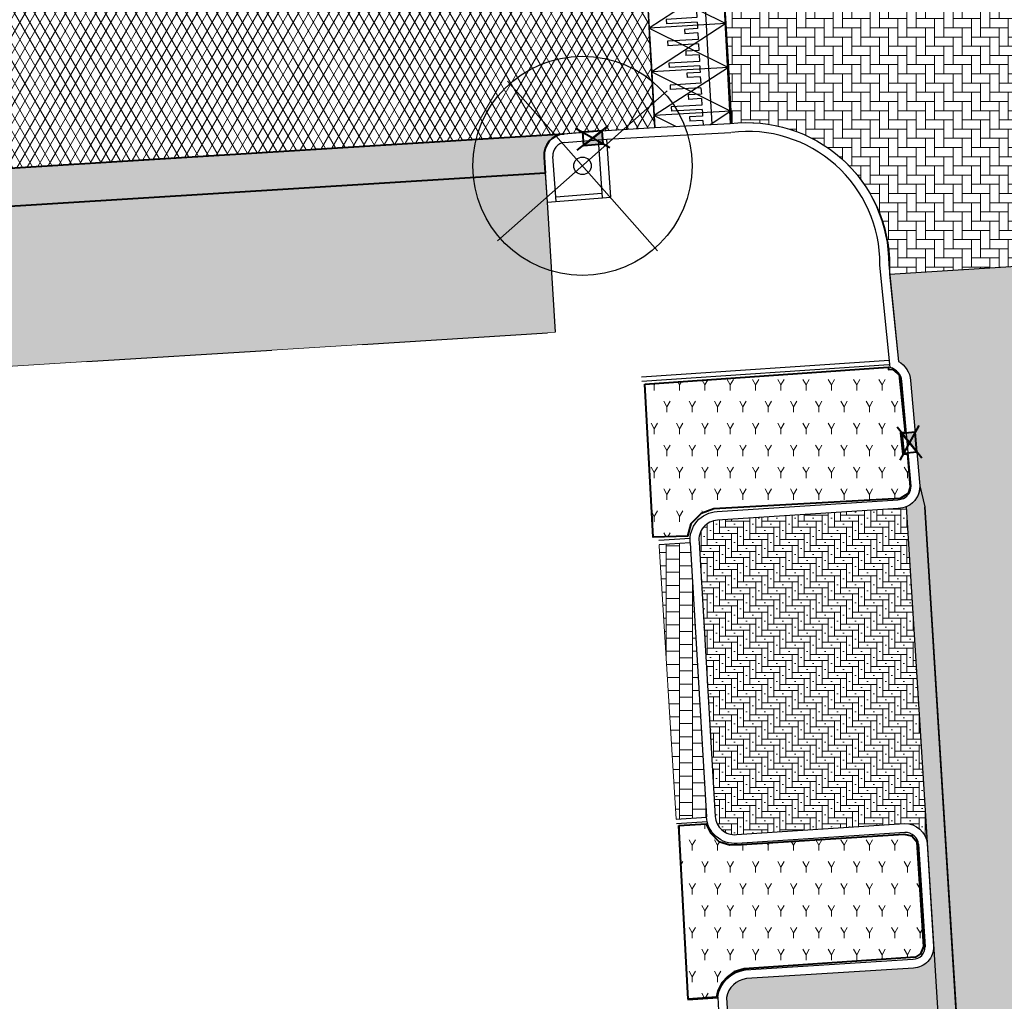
# Model space of a CAD drawing. Header units: metres. Extents: x -1 to 162893, y -2 to 502950.
# Tile 65 of 107: x 162524 to 162546, y 502723 to 502746. Entities that reach past the tile are written whole.
import ezdxf

# ---------------------------------------------------------------- set-up
doc = ezdxf.new("R2010")
doc.units = ezdxf.units.M
for name, color, linetype, lineweight, true_color in [('V-BH-GR-BEPLANTING_CULTUUR-A', 92, 'Continuous', 40, 0x00bd00), ('V-BH-VH-VERHARDING_BETONSTRAATSTEEN-A-Grijs-opritjes', 253, 'Continuous', 40, 0x828282), ('V-WE-VH-VERHARDING_ASFALT-A', 252, 'Continuous', 13, 0x696969), ('V-WE-VH-VERHARDING_BSS_KF_ROOD_ELLEBOOGVERBAND-A', 13, 'Continuous', 13, 0xbd7e7e), ('V-WE-VH-VERHARDING_SBAKSTEEN-A - ROODBRUIN_KEPER', 242, 'Continuous', 13, 0xbd002e), ('V-WE-VH-VERHARDING_TEGEL_300x300x45_GRIJS-A', 253, 'Continuous', 13, 0x828282), ('V-WE-VH-VERHARDING_TEGEL_300x300x60_GRIJS-A', 15, 'Continuous', 13, 0x815656)]:
    doc.layers.add(name, color=color, linetype=linetype, lineweight=lineweight, true_color=true_color)
for name, color, linetype, lineweight in [('V-BH-RI-GWA_KOLK-S', 30, 'Continuous', 40), ('V-BH-VH-GOOT_GEBAKKENKLINKERS_KEIFORMAAT_4STREK-G', 3, 'Continuous', 30), ('V-BH-VH-KANTOPSLUITING_OPSLUITBAND_100X200-G', 150, 'Continuous', 30), ('V-BH-VH-KANTOPSLUITING_TROTTOIRBAND_180 200-G', 6, 'Continuous', 30), ('V-BH-VH-KANTOPSLUITING_VOORKANTBAND-G', 2, 'Continuous', 30), ('V-BH-VH-MATERIAALGRENS-G', 7, 'Continuous', 30), ('V-WE-GR-BEPLANTING-A-250', 92, 'Continuous', 18), ('V-WE-GR-BOOM-S', 1, 'Continuous', 30), ('V-WE-VH-DREMPEL_PREFAB_ELEMENT-S', 30, 'Continuous', 30), ('V-WE-VH-GESLOTENVERHARDING_ASFALT-A-200', 12, 'Continuous', 18), ('V-WE-VH-OPENVERHARDING_BETONSTRAATSTEEN-A', 92, 'Continuous', 18), ('V-WE-VH-OPENVERHARDING_TEGEL-A', 92, 'Continuous', 18), ('V01-WE-VH-OPENVERHARDING_TEGEL-A', 92, 'Continuous', 18)]:
    doc.layers.add(name, color=color, linetype=linetype, lineweight=lineweight)
doc.layers.add('X01-XX-AL-HULPLIJN 01-G', color=1, linetype='Continuous', lineweight=18, true_color=0xff0000, plot=False)
pattern_1 = [(0, (0, 0), (0.3, 0.15), [0.3, -0.3]), (90, (0, 0), (-0.3, 1.83697019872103e-17), [])]
pattern_2 = [(0, (0, 0), (0.138, 0.138), [0.5519999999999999, -0.276]), (270, (0, 0.414), (0.138, 0.138), [0.5519999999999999, -0.276]), (0, (0.345, 0.06899999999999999), (0.138, 0.138), [0, -0.828]), (0, (0.06899999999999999, 0.207), (0.138, 0.138), [0, -0.828])]
pattern_3 = [(59.99999999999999, (162509.3585818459, 502748.5254328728), (-0.2886752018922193, 0.4999998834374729), [0.144338, -0.433013]), (120, (162509.3585818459, 502748.5254328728), (-0.5773502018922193, -1.165625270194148e-07), [0.144338, -0.433013]), (270, (162509.3585818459, 502748.5254328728), (0.2886749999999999, -0.5), [0.125, -0.875])]

# ---------------------------------------------------------------- blocks, each defined once
blk = doc.blocks.new('V-SRI-KOLK_TROTTOIR-SO29')
at = {"layer": 'V-BH-RI-GWA_KOLK-S', "linetype": 'Continuous'}
blk.add_hatch(color=256, dxfattribs=at).paths.add_polyline_path([(0.1692878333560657, -0.2108711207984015), (0.1295395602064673, 0.2373699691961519), (-0.1692878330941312, 0.2108711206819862)])
at = {"layer": 'V-BH-RI-GWA_KOLK-S', "ltscale": 0.01999999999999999}
for p, q in [((0.2821463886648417, -0.3514518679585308), (-0.2821463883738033, 0.3514518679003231)), ((0.2158992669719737, 0.3956166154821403), (-0.2158992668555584, -0.3956166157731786))]:
    blk.add_line(p, q, dxfattribs=at)
at = {"layer": 'V-BH-RI-GWA_KOLK-S', "ltscale": 0.2}
blk.add_line((-0.1692878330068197, 0.2108711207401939), (0.1692878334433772, -0.2108711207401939), dxfattribs=at)
at = {"layer": 'V-BH-RI-GWA_KOLK-S', "ltscale": 0.2, "flags": 128}
blk.add_lwpolyline([(-0.1692878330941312, 0.2108711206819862), (-0.129539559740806, -0.2373699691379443), (0.1692878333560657, -0.2108711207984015), (0.1295395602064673, 0.2373699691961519), (-0.1692878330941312, 0.2108711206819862)], dxfattribs=at)
blk = doc.blocks.new('V-SRI-KOLK_TROTTOIR-SO30')
at = {"layer": 'V-BH-RI-GWA_KOLK-S', "linetype": 'Continuous'}
blk.add_hatch(color=256, dxfattribs=at).paths.add_polyline_path([(-0.2132112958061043, -0.1663308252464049), (0.2355404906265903, -0.1328370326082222), (0.2132112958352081, 0.1663308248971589)])
at = {"layer": 'V-BH-RI-GWA_KOLK-S', "ltscale": 0.01999999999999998}
for p, q in [((-0.3553521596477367, -0.2772180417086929), (0.3553521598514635, 0.2772180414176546)), ((0.3925674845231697, -0.2213950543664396), (-0.3925674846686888, 0.2213950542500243))]:
    blk.add_line(p, q, dxfattribs=at)
at = {"layer": 'V-BH-RI-GWA_KOLK-S', "ltscale": 0.1999999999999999}
blk.add_line((0.2132112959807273, 0.1663308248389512), (-0.2132112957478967, -0.1663308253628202), dxfattribs=at)
at = {"layer": 'V-BH-RI-GWA_KOLK-S', "ltscale": 0.1999999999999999, "flags": 128}
blk.add_lwpolyline([(0.2132112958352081, 0.1663308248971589), (-0.235540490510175, 0.1328370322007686), (-0.2132112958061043, -0.1663308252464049), (0.2355404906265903, -0.1328370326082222), (0.2132112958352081, 0.1663308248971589)], dxfattribs=at)
blk = doc.blocks.new('V-SVH-DREMPEL_PREFAB_1750X100013')
at = {"layer": 'V-WE-VH-DREMPEL_PREFAB_ELEMENT-S'}
for p, q in [((1.747089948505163, 0.10087969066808), (0, 0)), ((0, 0), (0.0576455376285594, -0.9983371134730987)), ((1.09817082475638, 0.06341009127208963), (1.102494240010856, -0.01146519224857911)), ((1.297838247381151, 0.0749391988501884), (1.355483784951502, -0.923397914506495)), ((1.747089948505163, 0.10087969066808), (1.804735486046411, -0.8974574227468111)), ((1.102494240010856, -0.01146519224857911), (0.8029931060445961, -0.02875885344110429)), ((0.8029931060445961, -0.02875885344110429), (0.8087576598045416, -0.1285925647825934)), ((1.108258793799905, -0.1112989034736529), (0.8087576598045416, -0.1285925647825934)), ((1.108258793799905, -0.1112989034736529), (1.116905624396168, -0.2610494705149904)), ((1.116905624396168, -0.2610494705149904), (0.4180696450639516, -0.3014013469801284)), ((0.4180696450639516, -0.3014013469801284), (0.4238341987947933, -0.4012350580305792)), ((1.122670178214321, -0.3608831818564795), (0.4238341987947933, -0.4012350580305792)), ((1.122670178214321, -0.3608831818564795), (1.131317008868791, -0.510633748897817)), ((1.131317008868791, -0.510633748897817), (0.8318158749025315, -0.5279274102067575)), ((0.8318158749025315, -0.5279274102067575), (0.8375804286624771, -0.6277611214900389)), ((1.137081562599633, -0.6104674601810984), (0.8375804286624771, -0.6277611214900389)), ((1.137081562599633, -0.6104674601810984), (1.145728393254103, -0.7602180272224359)), ((1.804735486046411, -0.8974574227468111), (0.0576455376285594, -0.9983371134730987)), ((1.145728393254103, -0.7602180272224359), (0.4468924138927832, -0.800569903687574)), ((0.4468924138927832, -0.800569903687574), (0.4526569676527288, -0.9004036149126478)), ((1.151492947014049, -0.8600517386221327), (0.4526569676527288, -0.9004036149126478)), ((1.151492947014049, -0.8600517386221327), (1.155816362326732, -0.9349270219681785))]:
    blk.add_line(p, q, dxfattribs=at)
at = {"layer": 'V-WE-VH-DREMPEL_PREFAB_ELEMENT-S', "flags": 128}
for points in [[(0, 0), (1.804735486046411, -0.8974574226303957)], [(1.747089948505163, 0.1008796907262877), (0.0576455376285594, -0.9983371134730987)]]:
    blk.add_lwpolyline(points, dxfattribs=at)
blk = doc.blocks.new('V-SVH-DREMPEL_PREFAB_1750X100014')
at = {"layer": 'V-WE-VH-DREMPEL_PREFAB_ELEMENT-S'}
for p, q in [((1.747089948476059, 0.1008796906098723), (0, 0)), ((0, 0), (0.05764553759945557, -0.9983371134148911)), ((1.098170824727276, 0.06341009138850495), (1.102494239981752, -0.01146519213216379)), ((1.297838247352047, 0.0749391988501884), (1.355483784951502, -0.923397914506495)), ((1.747089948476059, 0.1008796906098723), (1.804735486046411, -0.8974574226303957)), ((1.102494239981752, -0.01146519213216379), (0.8029931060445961, -0.02875885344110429)), ((0.8029931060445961, -0.02875885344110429), (0.8087576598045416, -0.1285925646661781)), ((1.108258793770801, -0.1112989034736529), (0.8087576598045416, -0.1285925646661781)), ((1.108258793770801, -0.1112989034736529), (1.116905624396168, -0.2610494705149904)), ((1.116905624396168, -0.2610494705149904), (0.4180696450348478, -0.3014013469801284)), ((0.4180696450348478, -0.3014013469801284), (0.4238341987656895, -0.4012350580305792)), ((1.122670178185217, -0.3608831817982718), (0.4238341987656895, -0.4012350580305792)), ((1.122670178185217, -0.3608831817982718), (1.131317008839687, -0.5106337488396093)), ((1.131317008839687, -0.5106337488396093), (0.8318158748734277, -0.5279274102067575)), ((0.8318158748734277, -0.5279274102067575), (0.8375804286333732, -0.6277611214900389)), ((1.137081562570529, -0.6104674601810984), (0.8375804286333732, -0.6277611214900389)), ((1.137081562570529, -0.6104674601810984), (1.145728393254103, -0.7602180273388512)), ((1.804735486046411, -0.8974574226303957), (0.05764553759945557, -0.9983371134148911)), ((1.145728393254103, -0.7602180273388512), (0.4468924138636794, -0.800569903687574)), ((0.4468924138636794, -0.800569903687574), (0.4526569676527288, -0.9004036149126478)), ((1.151492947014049, -0.860051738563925), (0.4526569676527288, -0.9004036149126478)), ((1.151492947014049, -0.860051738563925), (1.155816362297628, -0.9349270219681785))]:
    blk.add_line(p, q, dxfattribs=at)
at = {"layer": 'V-WE-VH-DREMPEL_PREFAB_ELEMENT-S', "flags": 128}
for points in [[(0, 0), (1.804735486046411, -0.8974574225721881)], [(1.747089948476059, 0.1008796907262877), (0.05764553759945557, -0.9983371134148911)]]:
    blk.add_lwpolyline(points, dxfattribs=at)
blk = doc.blocks.new('V-SVH-DREMPEL_PREFAB_1750X100015')
at = {"layer": 'V-WE-VH-DREMPEL_PREFAB_ELEMENT-S'}
for p, q in [((1.747089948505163, 0.10087969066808), (0, 0)), ((0, 0), (0.0576455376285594, -0.9983371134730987)), ((1.09817082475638, 0.06341009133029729), (1.102494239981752, -0.01146519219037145)), ((1.297838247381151, 0.07493919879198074), (1.355483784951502, -0.923397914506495)), ((1.747089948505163, 0.10087969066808), (1.804735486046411, -0.8974574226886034)), ((1.102494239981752, -0.01146519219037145), (0.8029931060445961, -0.02875885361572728)), ((0.8029931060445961, -0.02875885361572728), (0.8087576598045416, -0.1285925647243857)), ((1.108258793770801, -0.1112989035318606), (0.8087576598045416, -0.1285925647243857)), ((1.108258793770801, -0.1112989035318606), (1.116905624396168, -0.2610494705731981)), ((1.116905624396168, -0.2610494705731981), (0.4180696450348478, -0.3014013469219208)), ((0.4180696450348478, -0.3014013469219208), (0.4238341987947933, -0.4012350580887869)), ((1.122670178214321, -0.3608831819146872), (0.4238341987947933, -0.4012350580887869)), ((1.122670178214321, -0.3608831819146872), (1.131317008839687, -0.510633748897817)), ((1.131317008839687, -0.510633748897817), (0.8318158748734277, -0.5279274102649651)), ((0.8318158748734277, -0.5279274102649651), (0.8375804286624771, -0.6277611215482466)), ((1.137081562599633, -0.6104674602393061), (0.8375804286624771, -0.6277611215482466)), ((1.137081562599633, -0.6104674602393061), (1.145728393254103, -0.7602180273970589)), ((1.804735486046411, -0.8974574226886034), (0.0576455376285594, -0.9983371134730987)), ((1.145728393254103, -0.7602180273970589), (0.4468924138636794, -0.8005699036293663)), ((0.4468924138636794, -0.8005699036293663), (0.4526569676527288, -0.9004036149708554)), ((1.151492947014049, -0.8600517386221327), (0.4526569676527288, -0.9004036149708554)), ((1.151492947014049, -0.8600517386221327), (1.155816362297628, -0.9349270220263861))]:
    blk.add_line(p, q, dxfattribs=at)
at = {"layer": 'V-WE-VH-DREMPEL_PREFAB_ELEMENT-S', "flags": 128}
for points in [[(0, 0), (1.804735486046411, -0.8974574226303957)], [(1.747089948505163, 0.1008796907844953), (0.0576455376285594, -0.9983371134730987)]]:
    blk.add_lwpolyline(points, dxfattribs=at)
blk = doc.blocks.new('V-SGR-BOOM_00142')
at = {"layer": 'V-WE-GR-BOOM-S', "ltscale": 0.0025}
for p, q in [((1.71157008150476, -1.935520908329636), (-1.711554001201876, 1.935516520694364)), ((1.935526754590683, 1.711559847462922), (-1.935510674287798, -1.711564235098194))]:
    blk.add_line(p, q, dxfattribs=at)
at = {"layer": 'V-WE-GR-BOOM-S', "ltscale": 2.5}
for radius in [2.5, 0.1999999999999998]:
    blk.add_circle((8.731149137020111e-11, 1.164153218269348e-10), radius, dxfattribs=at)

msp = doc.modelspace()

# ---------------------------------------------------------------- hatches: boundary and pattern name
at = {"layer": 'V-BH-VH-GOOT_GEBAKKENKLINKERS_KEIFORMAAT_4STREK-G'}
h = msp.add_hatch(dxfattribs=at)
h.set_pattern_fill('AVH-SBS_DIKFORMAAT_HALFST', color=256, scale=2, pattern_type=2)
h.set_pattern_definition([(0, (0, 0), (0, 0.1), []), (90, (0.4, 0), (-0.4, 2.449293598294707e-17), [0.1, -0.1]), (90, (0.2, 0.1), (-0.4, 2.449293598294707e-17), [0.1, -0.1]), (0, (0.2, 0.05), (0, 0.2), [0, -0.2, 0, 0, 0]), (0, (0.2, 0.15), (0, 0.2), [0, -0.2, 0, 0, 0])])
edge = h.paths.add_edge_path()
edge.add_arc((162543.7799197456, 502735.2093555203), 0.5032652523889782, 292.6032873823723, 361.5535880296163)
edge.add_line((162544.2830000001, 502735.2229999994), (162544.3943461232, 502734.7418431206))
edge.add_line((162544.3943461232, 502734.7418431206), (162545.6989665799, 502713.8443339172))
edge.add_line((162545.6989665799, 502713.8443339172), (162544.8332732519, 502713.793263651))
edge.add_arc((162544.7704727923, 502714.2688438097), 0.4797086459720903, 277.5223978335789, 366.6023861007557)
edge.add_line((162545.2470000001, 502714.3239999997), (162543.9733488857, 502734.7447469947))
at = {"layer": 'V-WE-GR-BEPLANTING-A-250'}
h = msp.add_hatch(dxfattribs=at)
h.set_pattern_fill('AGR-BEPLANTING_SOORT_01-SO', color=256, scale=0.5, pattern_type=2)
h.set_pattern_definition(pattern_3)
h.paths.add_polyline_path([(162538.0118385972, 502737.5418543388), (162543.5628694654, 502737.9304051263), (162543.5665713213, 502737.8775185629), (162543.6605421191, 502737.8840961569), (162543.7228295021, 502737.8288446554), (162543.8083447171, 502737.7529891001), (162543.9450181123, 502736.4407918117), (162543.8433788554, 502736.4302054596), (162543.8941926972, 502735.9423432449), (162544.0009722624, 502735.9534649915), (162544.0664456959, 502735.19523542), (162544.0147537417, 502735.047834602), (162543.8327404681, 502734.9369871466), (162539.5875364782, 502734.6999945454), (162539.2963651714, 502734.5935035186), (162539.057639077, 502734.3534801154), (162538.9874037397, 502734.0752848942), (162538.2038241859, 502734.0534146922)])
h = msp.add_hatch(dxfattribs=at)
h.set_pattern_fill('AGR-BEPLANTING_SOORT_01-SO', color=256, scale=0.5, pattern_type=2)
h.set_pattern_definition(pattern_3)
h.paths.add_polyline_path([(162538.7837225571, 502727.4717225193), (162539.4063919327, 502727.5112975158), (162539.5072598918, 502727.3075218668), (162539.6956907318, 502727.1093114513), (162539.894916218, 502727.0486527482), (162539.9490356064, 502727.0321748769), (162540.2185315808, 502727.0398924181), (162543.9176053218, 502727.2767401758), (162544.1014732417, 502727.2381490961), (162544.2162988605, 502727.100201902), (162544.2323887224, 502726.8470454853), (162544.3680336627, 502724.712820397), (162544.2985904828, 502724.5436093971), (162544.186083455, 502724.469422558), (162540.2790529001, 502724.2063394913), (162540.0474996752, 502724.1357591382), (162539.8966091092, 502724.0256146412), (162539.7701795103, 502723.8819105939), (162539.6769613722, 502723.6924343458), (162539.6474267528, 502723.5548886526), (162538.9978548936, 502723.5120077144)])
at = {"layer": 'V-WE-VH-GESLOTENVERHARDING_ASFALT-A-200'}
h = msp.add_hatch(dxfattribs=at)
h.set_pattern_fill('AVH-ASFALT-SO', color=256, scale=0.2, pattern_type=2)
h.set_pattern_definition([(59.99999999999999, (0, 0), (-0.1732050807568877, 0.1), []), (120, (0, 0), (-0.1732050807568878, -0.09999999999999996), [])])
edge = h.paths.add_edge_path()
edge.add_arc((162480.4098315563, 502739.2768028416), 0.5000000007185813, 93.25067803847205, 94.23639523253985)
edge.add_line((162480.3728957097, 502739.7754367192), (162479.6151294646, 502739.7193058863))
edge.add_arc((162479.6520653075, 502739.2206720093), 0.4999999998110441, 94.23639482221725, 96.7670527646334)
edge.add_line((162479.5931488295, 502739.7171887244), (162474.2098098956, 502739.3912405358))
edge.add_line((162474.2098098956, 502739.3912405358), (162474.1105547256, 502739.3836125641))
edge.add_line((162474.1105547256, 502739.3836125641), (162473.7324633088, 502739.3546000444))
edge.add_line((162473.7324633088, 502739.3546000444), (162473.392, 502744.643))
edge.add_line((162473.392, 502744.643), (162474.677, 502744.723284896))
edge.add_line((162474.677, 502744.723284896), (162474.677, 502744.677))
edge.add_line((162474.677, 502744.677), (162475.177, 502744.677))
edge.add_line((162475.177, 502744.677), (162475.177, 502744.7545241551))
edge.add_line((162475.177, 502744.7545241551), (162499.577, 502746.279))
edge.add_line((162499.577, 502746.279), (162506.0645023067, 502746.6818818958))
edge.add_line((162506.0645023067, 502746.6818818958), (162506.5635407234, 502746.7128763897))
edge.add_line((162506.5635407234, 502746.7128763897), (162514.5920324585, 502747.2110216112))
edge.add_line((162514.5920324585, 502747.2110216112), (162514.5920445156, 502747.210828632))
edge.add_line((162514.5920445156, 502747.210828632), (162515.0411687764, 502747.2388892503))
edge.add_line((162515.0411687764, 502747.2388892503), (162535.1207990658, 502748.4847735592))
edge.add_line((162535.1207990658, 502748.4847735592), (162535.1208111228, 502748.4845805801))
edge.add_line((162535.1208111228, 502748.4845805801), (162535.5699353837, 502748.5126411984))
edge.add_line((162535.5699353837, 502748.5126411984), (162537.9379100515, 502748.6591203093))
edge.add_line((162537.9379100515, 502748.6591203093), (162538.2418846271, 502743.3947214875))
edge.add_line((162538.2418846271, 502743.3947214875), (162538.228, 502743.394))
edge.add_line((162538.228, 502743.394), (162537.129, 502743.329))
edge.add_line((162537.129, 502743.329), (162537.0361308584, 502743.3216430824))
edge.add_line((162537.0361308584, 502743.3216430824), (162536.5873790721, 502743.2881492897))
edge.add_line((162536.5873790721, 502743.2881492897), (162536.5875315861, 502743.2861058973))
edge.add_line((162536.5875315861, 502743.2861058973), (162536.157, 502743.252))
edge.add_line((162536.157, 502743.252), (162518.478, 502742.156))
edge.add_line((162518.478, 502742.156), (162517.368, 502742.086))
edge.add_line((162517.368, 502742.086), (162499.2869999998, 502741.0070000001))
edge.add_line((162499.2869999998, 502741.0070000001), (162498.4159999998, 502740.9560000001))
edge.add_line((162498.4159999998, 502740.9560000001), (162480.381479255, 502739.775998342))
at = {"layer": 'V-WE-VH-OPENVERHARDING_BETONSTRAATSTEEN-A'}
h = msp.add_hatch(dxfattribs=at)
h.set_pattern_fill('AVH-BSS_KEIFORMAAT_HALFST', color=256, scale=2, angle=90, pattern_type=2)
h.set_pattern_definition([(90, (0, 0), (-0.21, 0.21), [0.21, -0.21]), (180, (0, 0), (-2.571758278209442e-17, -0.21), [])])
edge = h.paths.add_edge_path()
edge.add_arc((162480.4098315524, 502739.2768028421), 0.4999999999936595, 3.622527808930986, 93.25067760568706)
edge.add_line((162480.381479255, 502739.7759983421), (162498.4159999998, 502740.9560000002))
edge.add_arc((162498.4612137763, 502740.4423543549), 0.5156317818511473, 95.03050809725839, 187.5057049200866)
edge.add_line((162497.9499999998, 502740.3750000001), (162497.948, 502740.029))
edge.add_line((162497.948, 502740.029), (162480.9320663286, 502738.9414063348))
edge.add_line((162480.9320663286, 502738.9414063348), (162480.908832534, 502739.3083943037))
edge = h.paths.add_edge_path()
edge.add_line((162479.1529397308, 502739.1911142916), (162479.173749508, 502738.8397105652))
edge.add_line((162479.173749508, 502738.8397105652), (162474.721, 502738.519))
edge.add_line((162474.721, 502738.519), (162474.6920000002, 502738.9239999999))
edge.add_arc((162474.1988876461, 502738.8975395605), 0.4938217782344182, 3.071549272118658, 88.73264026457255)
edge.add_line((162474.2098098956, 502739.3912405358), (162479.5931488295, 502739.7171887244))
edge.add_arc((162479.6520653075, 502739.2206720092), 0.4999999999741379, 96.76705275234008, 183.389040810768)
edge = h.paths.add_edge_path()
edge.add_arc((162499.2601649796, 502740.413722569), 0.5938840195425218, 10.01474925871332, 87.41017262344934)
edge.add_line((162499.2869999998, 502741.0070000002), (162517.3256000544, 502742.0834697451))
edge.add_arc((162517.3712679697, 502741.5855596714), 0.4999999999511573, 95.240461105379, 182.3359025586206)
edge.add_line((162516.871683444, 502741.5651807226), (162516.901, 502741.1780000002))
edge.add_line((162516.901, 502741.1780000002), (162499.8503826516, 502740.1210775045))
edge.add_line((162499.8503826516, 502740.1210775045), (162499.8497716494, 502740.1357185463))
edge.add_line((162499.8497716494, 502740.1357185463), (162499.8449999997, 502740.5170000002))
edge = h.paths.add_edge_path()
edge.add_arc((162536.2113531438, 502742.7547393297), 0.5000000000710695, 94.5294042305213, 184.0783015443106)
edge.add_line((162535.7126192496, 502742.7191794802), (162535.7388365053, 502742.3514773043))
edge.add_line((162535.7388365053, 502742.3514773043), (162518.999, 502741.314))
edge.add_line((162518.999, 502741.314), (162518.9898596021, 502741.6686474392))
edge.add_arc((162518.4900255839, 502741.6557651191), 0.4999999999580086, 1.476368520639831, 93.60846886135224)
edge.add_line((162518.4585565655, 502742.1547738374), (162518.478, 502742.156))
edge.add_line((162518.478, 502742.156), (162536.157, 502743.252))
edge.add_line((162536.157, 502743.252), (162536.1718677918, 502743.2531777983))
at = {"layer": 'V-WE-VH-OPENVERHARDING_TEGEL-A'}
h = msp.add_hatch(dxfattribs=at)
h.set_pattern_fill('AVH-TEGEL_300X300_HALFST', color=256, pattern_type=2)
h.set_pattern_definition(pattern_1)
h.paths.add_polyline_path([(162479.173749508, 502738.8397105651), (162479.205, 502738.3119999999), (162480.964, 502738.4369999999), (162480.9320663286, 502738.9414063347), (162497.948, 502740.0289999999), (162497.967, 502739.522), (162499.87, 502739.651), (162499.8503826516, 502740.1210775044), (162516.901, 502741.178), (162516.948, 502740.5189999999), (162519.026, 502740.66), (162518.999, 502741.314), (162535.7388365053, 502742.3514773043), (162535.786, 502741.69), (162535.9693188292, 502738.7240843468), (162535.794, 502738.7129999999), (162531.573, 502738.4489999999), (162529.507, 502738.3199999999), (162525.285, 502738.0550000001), (162523.219, 502737.926), (162518.997, 502737.662), (162516.931, 502737.533), (162512.71, 502737.2679999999), (162510.644, 502737.1389999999), (162506.422, 502736.8749999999), (162505.4580031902, 502736.8148085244), (162505.4580031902, 502737.1504946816), (162504.6579968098, 502737.1504946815), (162504.6579968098, 502736.7648565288), (162504.356, 502736.746), (162500.134, 502736.481), (162500.074, 502737.481), (162499.952645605, 502737.4737996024), (162499.9530000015, 502737.4819566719), (162499.952194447, 502737.5005461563), (162499.9496819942, 502737.5195610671), (162499.9453446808, 502737.5387780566), (162499.9391025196, 502737.557943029), (162499.9309222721, 502737.5767792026), (162499.9208241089, 502737.5949979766), (162499.9088851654, 502737.6123119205), (162499.895239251, 502737.628448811), (162499.8800724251, 502737.6431653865), (162499.8636146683, 502737.6562594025), (162499.8461284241, 502737.6675787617), (162499.8278951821, 502737.677026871), (162499.8092014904, 502737.6845638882), (162499.7903257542, 502737.6902040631), (162499.7715269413, 502737.6940098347), (162499.7530359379, 502737.69608363), (162499.3530045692, 502737.6961397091), (162499.3378963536, 502737.6944488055), (162499.3420542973, 502737.6977561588), (162499.3572227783, 502737.7124710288), (162499.3708705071, 502737.7286063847), (162499.382811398, 502737.7459189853), (162499.3929116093, 502737.7641366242), (162499.4010939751, 502737.7829718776), (162499.4073382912, 502737.8021361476), (162499.4116777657, 502737.8213526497), (162499.4141923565, 502737.8403672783), (162499.4150000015, 502737.8589566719), (162499.414194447, 502737.8775461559), (162499.4116819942, 502737.8965610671), (162499.4073446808, 502737.9157780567), (162499.4011025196, 502737.934943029), (162499.3929222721, 502737.9537792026), (162499.3828241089, 502737.9719979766), (162499.3708851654, 502737.9893119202), (162499.357239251, 502738.0054488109), (162499.3420724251, 502738.0201653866), (162499.3256146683, 502738.0332594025), (162499.3081284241, 502738.0445787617), (162499.289895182, 502738.0540268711), (162499.2712014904, 502738.0615638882), (162499.2523257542, 502738.0672040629), (162499.2335269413, 502738.0710098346), (162499.2150359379, 502738.07308363), (162498.8150045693, 502738.073139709), (162498.7965127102, 502738.07107011), (162498.7777125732, 502738.0672684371), (162498.7588350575, 502738.0616321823), (162498.7401391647, 502738.0540988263), (162498.7219033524, 502738.0446540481), (162498.7044142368, 502738.0333376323), (162498.6879533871, 502738.0202461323), (162498.6727833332, 502738.0055316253), (162498.6591341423, 502737.9893963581), (162498.6471919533, 502737.9720836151), (162498.6370906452, 502737.9538656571), (162498.6289074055, 502737.9350299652), (162498.6226624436, 502737.9158651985), (162498.6183225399, 502737.8966481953), (162498.6158077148, 502737.8776331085), (162498.6149999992, 502737.8590433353), (162498.6158056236, 502737.8404534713), (162498.6183183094, 502737.8214381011), (162498.6226560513, 502737.8022206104), (162498.6288988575, 502737.7830551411), (162498.6370799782, 502737.7642185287), (162498.647179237, 502737.7459994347), (162498.6591194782, 502737.7286853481), (162498.6727668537, 502737.7125485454), (162498.6879352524, 502737.6978323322), (162498.7043946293, 502737.6847389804), (162498.7218824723, 502737.6734205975), (162498.7401172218, 502737.6639737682), (162498.7588122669, 502737.656438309), (162498.7776891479, 502737.6507999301), (162498.7964888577, 502737.646996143), (162498.8149804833, 502737.6449244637), (162499.2150118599, 502737.644852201), (162499.2300980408, 502737.6465424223), (162499.2259533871, 502737.6432461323), (162499.2107833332, 502737.6285316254), (162499.1971341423, 502737.6123963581), (162499.1851919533, 502737.5950836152), (162499.1750906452, 502737.576865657), (162499.1669074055, 502737.5580299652), (162499.1606624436, 502737.5388651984), (162499.1563225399, 502737.5196481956), (162499.1538077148, 502737.5006331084), (162499.1529999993, 502737.4820433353), (162499.1538056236, 502737.4634534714), (162499.1563183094, 502737.4444381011), (162499.1603024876, 502737.4267870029), (162497.883, 502737.3509999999), (162497.942, 502736.3439999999), (162493.846, 502736.0879999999), (162491.78, 502735.959), (162487.559, 502735.694), (162485.493, 502735.5649999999), (162481.479, 502735.314), (162481.412, 502736.2879999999), (162479.156, 502736.1499999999), (162479.205, 502735.172), (162474.7447273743, 502734.8932936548), (162474.5215167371, 502738.5046321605)])
at = {"layer": 'V-WE-VH-VERHARDING_BSS_KF_ROOD_ELLEBOOGVERBAND-A'}
h = msp.add_hatch(dxfattribs=at)
h.set_pattern_fill('AVH-BSS_KEIFORMAAT_ELLEBOOG', color=256, scale=2, pattern_type=2)
h.set_pattern_definition([(0, (0, 0), (0.21, 0.21), [0.63, -0.21]), (270, (0, 0.42), (0.21, 0.21), [0.63, -0.21])])
edge = h.paths.add_edge_path()
edge.add_line((162539.6849999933, 502748.7599999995), (162539.9599999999, 502743.4839999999))
edge.add_arc((162540.3354989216, 502740.2414811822), 3.264188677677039, -3.31912506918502, 96.60569640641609, ccw=False)
edge.add_line((162543.5942120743, 502740.0524935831), (162549.4601945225, 502740.4179017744))
edge.add_line((162549.4601945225, 502740.4179017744), (162549.4899999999, 502741.6640000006))
edge.add_arc((162552.3463180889, 502741.3327075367), 2.875466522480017, 115.64132389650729, 173.3840624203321, ccw=False)
edge.add_line((162551.1019999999, 502743.925), (162550.737, 502749.4929999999))
edge.add_line((162550.737, 502749.4929999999), (162539.6849999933, 502748.7599999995))
at = {"layer": 'V-WE-VH-VERHARDING_SBAKSTEEN-A - ROODBRUIN_KEPER'}
h = msp.add_hatch(dxfattribs=at)
h.set_pattern_fill('AVH-SBS_DIKFORMAAT_KEPER-SO', color=256, scale=0.2, pattern_type=2)
h.set_pattern_definition([(45, (0, 0), (0, 0.1951614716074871), [0.5519999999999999, -0.276]), (135, (0.097580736, 0.097580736), (1.110223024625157e-17, 0.1951614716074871), [0.5519999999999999, -0.276]), (0, (0.19516148, 0.09758074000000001), (0.29274222, 0.09758074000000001), [0, -0.5854844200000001])])
edge = h.paths.add_edge_path()
edge.add_line((162543.5942120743, 502740.0524935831), (162543.7930000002, 502738.0610000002))
edge.add_arc((162543.5395586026, 502737.5939913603), 0.531346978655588, 3.3455997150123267, 61.51171331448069, ccw=False)
edge.add_line((162544.0699999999, 502737.6250000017), (162544.2830000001, 502735.2230000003))
edge.add_line((162544.2830000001, 502735.2230000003), (162544.3943461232, 502734.7418431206))
edge.add_line((162544.3943461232, 502734.7418431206), (162545.6989665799, 502713.8443339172))
edge.add_line((162545.6989665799, 502713.8443339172), (162550.4565688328, 502714.1250014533))
edge.add_line((162550.4565688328, 502714.1250014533), (162549.2183926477, 502735.0109834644))
edge.add_line((162549.2183926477, 502735.0109834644), (162549.2959999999, 502735.5219999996))
edge.add_line((162549.2959999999, 502735.5219999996), (162549.1432706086, 502737.8508736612))
edge.add_arc((162549.7615252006, 502737.8914192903), 0.6195826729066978, 124.3419018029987, 183.7521299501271, ccw=False)
edge.add_line((162549.412, 502738.4030000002), (162549.4601945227, 502740.4179017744))
edge.add_line((162549.4601945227, 502740.4179017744), (162543.5942120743, 502740.0524935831))
h = msp.add_hatch(dxfattribs=at)
h.set_pattern_fill('AVH-SBS_DIKFORMAAT_ELLEBOOG-SO', color=256, scale=0.2, pattern_type=2)
h.set_pattern_definition(pattern_2)
h.paths.add_polyline_path([(162544.5909017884, 502724.7230949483, -0.4236737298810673), (162544.1350000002, 502724.2230000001), (162540.3280000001, 502723.982, 0.3250804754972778), (162539.874, 502723.5499999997), (162540.25, 502717.244, 0.4426212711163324), (162540.729, 502716.808), (162544.5970000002, 502717.0499999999, -0.3759958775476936), (162545.1043704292, 502716.6108133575)])
h.paths.add_polyline_path([(162555.103, 502724.4239999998, 0.3176239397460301), (162554.587, 502724.84), (162550.7790000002, 502724.591, -0.3581487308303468), (162550.2369572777, 502724.9266277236), (162550.7117954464, 502716.916894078, -0.3400076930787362), (162551.203, 502717.431), (162555.0059999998, 502717.6480000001, 0.4453760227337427), (162555.4650000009, 502718.1229999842)])
h.paths.add_polyline_path([(162554.365, 502734.886, 0.4111455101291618), (162553.8546890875, 502735.3022553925), (162549.8368171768, 502735.0253151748, -0.09287365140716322), (162549.6376565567, 502735.0358385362), (162550.0881853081, 502727.4361645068, -0.3664707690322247), (162550.5294069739, 502727.8885784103), (162554.3540000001, 502728.1810000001, 0.4466060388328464), (162554.8128692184, 502728.6578186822)])
h = msp.add_hatch(dxfattribs=at)
h.set_pattern_fill('AVH-SBS_DIKFORMAAT_ELLEBOOG-SO', color=256, scale=0.2, pattern_type=2)
h.set_pattern_definition(pattern_2)
h.paths.add_polyline_path([(162543.9733488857, 502734.7447469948, -0.09061563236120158), (162543.788, 502734.706), (162539.6720000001, 502734.436, 0.4393496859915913), (162539.2469999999, 502733.9370000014), (162539.6149999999, 502727.6820000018, 0.4201211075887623), (162540.099, 502727.266), (162543.9340000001, 502727.5169999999, -0.4035479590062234), (162544.453736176, 502727.0411135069)])
at = {"layer": 'V01-WE-VH-OPENVERHARDING_TEGEL-A'}
h = msp.add_hatch(dxfattribs=at)
h.set_pattern_fill('AVH-TEGEL_300X300_HALFST', color=256, pattern_type=2)
h.set_pattern_definition(pattern_1)
edge = h.paths.add_edge_path()
edge.add_arc((162627.3808135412, 502775.5408340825), 0.5000000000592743, 92.78974867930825, 183.9481949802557)
edge.add_line((162626.8820001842, 502775.5064068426), (162626.882, 502775.5064095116))
edge.add_line((162626.882, 502775.5064095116), (162626.882, 502775.5062649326))
edge.add_arc((162627.4232934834, 502775.5056324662), 0.5412938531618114, 179.9330536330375, 180.0669463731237)
edge.add_line((162626.8819999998, 502775.5049999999), (162626.2, 502787.031))
edge.add_line((162626.2, 502787.031), (162626.1952967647, 502787.1032010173))
edge.add_arc((162626.6942392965, 502787.1357025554), 0.4999999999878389, 183.727029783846, 273.2892340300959)
edge.add_line((162626.7229275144, 502786.6365262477), (162626.6614531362, 502786.6324214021))
edge.add_line((162626.6614531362, 502786.6324214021), (162626.7040000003, 502786.635))
edge.add_line((162626.7040000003, 502786.635), (162627.164, 502786.67))
edge.add_line((162627.164, 502786.67), (162627.803, 502776.062))
edge.add_line((162627.803, 502776.062), (162627.3564780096, 502776.0402415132))
edge = h.paths.add_edge_path()
edge.add_arc((162627.4795028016, 502774.4666394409), 0.4999999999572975, 189.5311365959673, 274.434869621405)
edge.add_line((162627.5181657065, 502773.9681365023), (162627.929, 502774))
edge.add_line((162627.929, 502774), (162628.572, 502763.431))
edge.add_line((162628.572, 502763.431), (162628.1335287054, 502763.4061386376))
edge.add_arc((162628.1618332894, 502762.9069404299), 0.5000000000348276, 93.24520124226, 182.8978858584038)
edge.add_line((162627.6624726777, 502762.8816623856), (162627.662, 502762.891))
edge.add_line((162627.662, 502762.891), (162626.9860000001, 502774.3730000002))
edge.add_arc((162627.4390552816, 502774.4334990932), 0.457076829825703, 187.6060401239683, 188.6541645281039)
edge.add_line((162626.987182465, 502774.3647227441), (162626.988, 502774.359))
edge.add_line((162626.988, 502774.359), (162626.99, 502774.346))
edge.add_line((162626.99, 502774.346), (162626.996, 502774.32))
edge.add_line((162626.996, 502774.32), (162626.999, 502774.306))
edge.add_line((162626.999, 502774.306), (162627.003, 502774.2940000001))
edge.add_line((162627.003, 502774.2940000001), (162627.012, 502774.268))
edge.add_line((162627.012, 502774.268), (162627.0193736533, 502774.2524285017))
edge.add_line((162627.0193736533, 502774.2524285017), (162626.9971923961, 502774.3165528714))
edge.add_arc((162627.4390552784, 502774.4334990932), 0.457076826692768, 192.4768148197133, 194.8243614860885, ccw=False)
edge.add_line((162626.9927730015, 502774.3347501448), (162626.9864049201, 502774.3838476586))
edge = h.paths.add_edge_path()
edge.add_arc((162629.707149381, 502737.8325094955), 0.4999999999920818, 93.52145337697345, 181.2028842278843)
edge.add_line((162629.207259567, 502737.8220131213), (162629.206, 502737.8819999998))
edge.add_line((162629.206, 502737.8819999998), (162627.715, 502761.8439999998))
edge.add_line((162627.715, 502761.8439999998), (162627.7141440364, 502761.8609093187))
edge.add_arc((162628.2135046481, 502761.8861873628), 0.500000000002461, 182.8978858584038, 273.2670969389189)
edge.add_line((162628.242, 502761.3869999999), (162628.696, 502761.4129999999))
edge.add_line((162628.696, 502761.4129999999), (162630.106, 502738.3579999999))
edge.add_line((162630.106, 502738.3579999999), (162629.6764382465, 502738.3315654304))
h.paths.add_polyline_path([(-0.819406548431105, -1.554399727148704), (47.99027967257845, -1.554399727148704), (47.99027967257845, 3.362039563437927), (-0.819406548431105, 3.362039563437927)], flags=9)
h = msp.add_hatch(dxfattribs=at)
h.set_pattern_fill('AVH-TEGEL_300X300_HALFST', color=256, pattern_type=2)
h.set_pattern_definition(pattern_1)
edge = h.paths.add_edge_path()
edge.add_arc((162540.0608550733, 502727.711177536), 0.6468087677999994, 183.744197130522, 184.3844870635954)
edge.add_line((162539.4159391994, 502727.6617296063), (162538.7291313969, 502727.621788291))
edge.add_line((162538.7291313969, 502727.621788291), (162538.338, 502733.857))
edge.add_line((162538.338, 502733.857), (162538.3368280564, 502733.8767765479))
edge.add_line((162538.3368280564, 502733.8767765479), (162539.0476846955, 502733.9194838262))
edge.add_line((162539.0476846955, 502733.9194838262), (162539.4154268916, 502727.6689395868))

# ---------------------------------------------------------------- linework, layer by layer
at = {"layer": 'V-BH-GR-BEPLANTING_CULTUUR-A', "flags": 128}
for points in [[(162538.0118385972, 502737.5418543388), (162543.5628694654, 502737.9304051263), (162543.5665713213, 502737.8775185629), (162543.6605421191, 502737.8840961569), (162543.7228295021, 502737.8288446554), (162543.8083447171, 502737.7529891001), (162543.9450181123, 502736.4407918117), (162543.8433788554, 502736.4302054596), (162543.8941926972, 502735.9423432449), (162544.0009722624, 502735.9534649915), (162544.0664456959, 502735.19523542), (162544.0147537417, 502735.047834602), (162543.8327404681, 502734.9369871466), (162539.5875364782, 502734.6999945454), (162539.2963651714, 502734.5935035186), (162539.057639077, 502734.3534801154), (162538.9874037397, 502734.0752848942), (162538.2038241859, 502734.0534146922), (162538.0118385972, 502737.5418543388)], [(162538.7837225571, 502727.4717225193), (162539.4063919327, 502727.5112975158), (162539.5072598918, 502727.3075218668), (162539.6956907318, 502727.1093114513), (162539.894916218, 502727.0486527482), (162539.9490356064, 502727.0321748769), (162540.2185315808, 502727.0398924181), (162543.9176053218, 502727.2767401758), (162544.1014732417, 502727.2381490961), (162544.2162988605, 502727.100201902), (162544.2323887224, 502726.8470454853), (162544.3680336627, 502724.712820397), (162544.2985904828, 502724.5436093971), (162544.186083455, 502724.469422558), (162540.2790529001, 502724.2063394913), (162540.0474996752, 502724.1357591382), (162539.8966091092, 502724.0256146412), (162539.7701795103, 502723.8819105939), (162539.6769613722, 502723.6924343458), (162539.6474267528, 502723.5548886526), (162538.9978548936, 502723.5120077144), (162538.7837225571, 502727.4717225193)]]:
    msp.add_lwpolyline(points, dxfattribs=at)
at = {"layer": 'V-BH-VH-GOOT_GEBAKKENKLINKERS_KEIFORMAAT_4STREK-G'}
msp.add_line((162545.6917174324, 502713.9604513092), (162544.3943461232, 502734.7418431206), dxfattribs=at)
at = {"layer": 'V-BH-VH-KANTOPSLUITING_OPSLUITBAND_100X200-G'}
for p, q in [((162537.0286835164, 502741.8898032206), (162535.9782574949, 502741.8057111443)), ((162539.0442785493, 502734.0193866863), (162538.3308469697, 502733.9777073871)), ((162538.7354464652, 502727.52095592), (162539.4313517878, 502727.5625599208))]:
    msp.add_line(p, q, dxfattribs=at)
at = {"layer": 'V-BH-VH-KANTOPSLUITING_OPSLUITBAND_100X200-G', "flags": 128}
msp.add_lwpolyline([(162537.9436472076, 502737.6122211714), (162543.5779785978, 502737.9875770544), (162543.5767842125, 502737.9877291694)], dxfattribs=at)
at = {"layer": 'V-BH-VH-KANTOPSLUITING_TROTTOIRBAND_180 200-G'}
for p, q in [((162538.2383786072, 502743.1942694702), (162539.9703786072, 502743.2842694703)), ((162536.1727941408, 502743.0526246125), (162537.1447941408, 502743.1296246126)), ((162536.9435024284, 502743.1136786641), (162537.0356270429, 502741.790039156)), ((162537.1408083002, 502743.1293488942), (162538.2398083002, 502743.1943488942)), ((162535.9853697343, 502741.7059605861), (162535.9121128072, 502742.7334034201)), ((162539.0476846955, 502733.9194838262), (162539.4154268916, 502727.6689395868)), ((162544.2524031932, 502727.0493069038), (162544.4014031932, 502724.7063069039)), ((162539.6730282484, 502723.5603402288), (162540.0503545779, 502717.2320959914))]:
    msp.add_line(p, q, dxfattribs=at)
at = {"layer": 'V-BH-VH-KANTOPSLUITING_TROTTOIRBAND_180 200-G', "flags": 128}
for points in [[(162543.6062239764, 502737.9185626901), (162543.3729446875, 502740.2555970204), (162543.3730030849, 502740.266110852, 0.4517150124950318), (162539.9840945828, 502743.285456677, 0.4517150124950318)], [(162543.9117591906, 502734.9359695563, 0.2898031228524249), (162544.0831670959, 502735.2122654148), (162543.8705162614, 502737.6103278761), (162543.8703408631, 502737.6133282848, 0.3396856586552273), (162543.6062239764, 502737.9185626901, 0.3396856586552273)], [(162539.0476846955, 502733.9194838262, -0.4347191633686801), (162539.6614544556, 502734.6357380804), (162543.7789165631, 502734.9058339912), (162543.7829318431, 502734.9059357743, 0.1040387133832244), (162543.9138109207, 502734.9369497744, 0.1040387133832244)], [(162544.2530718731, 502727.0413215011, 0.3883468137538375), (162543.942615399, 502727.3171359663), (162540.1138845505, 502727.066546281, -0.4191221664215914), (162539.4154268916, 502727.6689395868, -0.4191221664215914)], [(162539.6730282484, 502723.5603402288, -0.3349664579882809), (162540.3016838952, 502724.1802610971), (162540.308501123, 502724.181165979), (162544.126536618, 502724.4228645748), (162544.130716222, 502724.4229541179, 0.4199391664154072), (162544.4011674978, 502724.7108164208, 0.4199391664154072)]]:
    msp.add_lwpolyline(points, format="xyb", dxfattribs=at)
at = {"layer": 'V-BH-VH-KANTOPSLUITING_TROTTOIRBAND_180 200-G'}
msp.add_arc((162536.2113531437, 502742.7547393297), 0.3, 94.52940422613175, 184.0783015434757, dxfattribs=at)
at = {"layer": 'V-BH-VH-KANTOPSLUITING_VOORKANTBAND-G'}
for p, q in [((162536.157, 502743.252), (162537.129, 502743.329)), ((162539.0476875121, 502733.9194587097), (162538.3368280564, 502733.8767765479)), ((162538.7291313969, 502727.6217882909), (162539.4159391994, 502727.6617296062)), ((162544.452, 502727.062), (162544.5912357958, 502724.7171313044)), ((162539.6744371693, 502723.5367108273), (162538.988, 502723.491))]:
    msp.add_line(p, q, dxfattribs=at)
at = {"layer": 'V-BH-VH-KANTOPSLUITING_VOORKANTBAND-G', "flags": 128}
for points in [[(162539.9599999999, 502743.4839999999, -0.4517150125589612), (162543.573, 502740.265), (162543.793, 502738.061)], [(162543.7930000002, 502738.0610000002, -0.2593910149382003), (162544.07, 502737.625), (162544.2830000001, 502735.2230000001, -0.2946264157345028), (162543.9990000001, 502734.7560000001, -0.2946264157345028)], [(162543.999, 502734.7560000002, -0.1040387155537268), (162543.788, 502734.706), (162539.6720000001, 502734.436, 0.4393496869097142), (162539.2470000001, 502733.937, 0.4393496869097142)], [(162539.615, 502727.6820000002, 0.4201211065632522), (162540.099, 502727.266), (162543.9340000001, 502727.5169999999, -0.3915944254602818), (162544.452, 502727.0619999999, -0.3915944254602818)], [(162544.5912357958, 502724.7171313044, -0.419939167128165), (162544.1350000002, 502724.2230000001), (162540.3280000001, 502723.982, 0.3250804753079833), (162539.8740000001, 502723.55, 0.3250804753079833)]]:
    msp.add_lwpolyline(points, format="xyb", dxfattribs=at)
for points in [[(162537.129, 502743.329), (162538.228, 502743.394)], [(162538.228, 502743.394), (162539.96, 502743.484)], [(162535.7126192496, 502742.7191794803), (162535.786, 502741.69), (162537.235, 502741.806), (162537.142887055, 502743.1294718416)], [(162537.937, 502737.712), (162543.581, 502738.088), (162543.5894180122, 502738.0869278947)], [(162539.247, 502733.937), (162539.615, 502727.682)], [(162539.874, 502723.55), (162540.25, 502717.244)]]:
    msp.add_lwpolyline(points, dxfattribs=at)
at = {"layer": 'V-BH-VH-KANTOPSLUITING_VOORKANTBAND-G'}
msp.add_arc((162536.2113531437, 502742.7547393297), 0.5, 94.52940422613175, 184.0783015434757, dxfattribs=at)
at = {"layer": 'V-BH-VH-MATERIAALGRENS-G'}
for p, q in [((162539.9894460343, 502743.4874361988), (162539.685, 502748.76)), ((162538.2418846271, 502743.3947214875), (162537.9379100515, 502748.6591203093)), ((162535.7388365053, 502742.3514773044), (162518.999, 502741.314)), ((162535.786, 502741.69), (162535.9693188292, 502738.7240843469)), ((162543.5942120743, 502740.0524935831), (162549.4601945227, 502740.4179017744)), ((162543.9733488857, 502734.7447469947), (162545.247, 502714.3239999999))]:
    msp.add_line(p, q, dxfattribs=at)
at = {"layer": 'V-BH-VH-MATERIAALGRENS-G', "flags": 128}
for points in [[(162518.478, 502742.156), (162536.157, 502743.252)], [(162531.573, 502738.449), (162535.794, 502738.713)], [(162525.285, 502738.0550000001), (162529.507, 502738.32)], [(162544.283, 502735.223), (162544.3943461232, 502734.7418431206), (162545.6917174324, 502713.9604513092), (162545.2725335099, 502713.9342818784), (162545.247, 502714.3239999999)]]:
    msp.add_lwpolyline(points, dxfattribs=at)
at = {"layer": 'V-BH-VH-VERHARDING_BETONSTRAATSTEEN-A-Grijs-opritjes', "flags": 128}
msp.add_lwpolyline([(162536.1718677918, 502743.2531777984, 0.4119094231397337), (162535.7126192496, 502742.7191794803), (162535.7126192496, 502742.7191794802), (162535.7388365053, 502742.3514773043), (162518.999, 502741.314), (162518.9898596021, 502741.6686474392), (162518.9898596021, 502741.6686474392), (162518.9898596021, 502741.6686474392, 0.4251552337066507), (162518.4585565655, 502742.1547738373), (162518.4585565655, 502742.1547738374), (162518.478, 502742.156), (162536.157, 502743.252), (162536.1718677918, 502743.2531777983)], format="xyb", dxfattribs=at)
at = {"layer": 'V-WE-VH-DREMPEL_PREFAB_ELEMENT-S'}
for p, q in [((162539.9732276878, 502743.7683144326), (162538.2261377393, 502743.667434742)), ((162539.324308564, 502743.7308448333), (162539.3286319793, 502743.6559695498)), ((162539.9732276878, 502743.7683144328), (162539.4994696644, 502743.4600694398)), ((162539.5239759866, 502743.7423739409), (162539.5401546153, 502743.4621835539)), ((162539.9732276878, 502743.7683144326), (162539.9894460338, 502743.4874361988)), ((162538.2261377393, 502743.667434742), (162538.2418846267, 502743.3947214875)), ((162538.2261377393, 502743.667434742), (162538.7241538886, 502743.4197816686)), ((162539.3286319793, 502743.6559695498), (162539.0291308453, 502743.6386758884)), ((162539.0291308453, 502743.6386758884), (162539.0348953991, 502743.5388421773)), ((162539.3343965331, 502743.5561358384), (162539.0348953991, 502743.5388421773)), ((162539.3343965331, 502743.5561358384), (162539.3404207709, 502743.4518047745))]:
    msp.add_line(p, q, dxfattribs=at)
at = {"layer": 'V-WE-VH-VERHARDING_ASFALT-A', "flags": 128}
msp.add_lwpolyline([(162475.177, 502744.7545241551), (162499.577, 502746.279), (162506.0645023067, 502746.6818818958), (162506.5635407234, 502746.7128763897), (162514.5920324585, 502747.2110216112), (162514.5920445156, 502747.210828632), (162515.0411687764, 502747.2388892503), (162535.1207990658, 502748.4847735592), (162535.1208111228, 502748.4845805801), (162535.5699353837, 502748.5126411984), (162537.9379100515, 502748.6591203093), (162538.2418846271, 502743.3947214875), (162538.228, 502743.394), (162537.129, 502743.329), (162537.0361308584, 502743.3216430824), (162536.5873790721, 502743.2881492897), (162536.5875315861, 502743.2861058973), (162536.157, 502743.252), (162518.478, 502742.156), (162517.368, 502742.086), (162499.2869999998, 502741.0070000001), (162498.4159999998, 502740.9560000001), (162480.381479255, 502739.775998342)], dxfattribs=at)
at = {"layer": 'V-WE-VH-VERHARDING_TEGEL_300x300x45_GRIJS-A', "flags": 128}
msp.add_lwpolyline([(162539.4154268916, 502727.6689395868, 0.00279379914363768), (162539.4159391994, 502727.6617296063), (162539.4159391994, 502727.6617296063), (162538.7291313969, 502727.621788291), (162538.338, 502733.857), (162538.3368280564, 502733.8767765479), (162539.0476846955, 502733.9194838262), (162539.4154268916, 502727.6689395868)], format="xyb", dxfattribs=at)
at = {"layer": 'V-WE-VH-VERHARDING_TEGEL_300x300x60_GRIJS-A', "flags": 128}
msp.add_lwpolyline([(162518.999, 502741.314), (162535.7388365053, 502742.3514773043), (162535.786, 502741.69), (162535.9693188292, 502738.7240843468), (162535.794, 502738.7129999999), (162531.573, 502738.4489999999), (162529.507, 502738.3199999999), (162525.285, 502738.0550000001), (162523.219, 502737.926)], dxfattribs=at)
at = {"layer": 'X01-XX-AL-HULPLIJN 01-G', "flags": 128}
for points in [[(162539.6849999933, 502748.7599999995), (162539.9599999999, 502743.4839999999, -0.4659083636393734), (162543.5942120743, 502740.0524935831), (162549.4601945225, 502740.4179017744), (162549.4899999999, 502741.6640000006, -0.2574203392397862), (162551.1019999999, 502743.925), (162550.737, 502749.4929999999)], [(162543.5942120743, 502740.0524935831), (162543.7930000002, 502738.0610000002, -0.2593910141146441), (162544.0699999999, 502737.6250000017), (162544.2830000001, 502735.2230000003), (162544.3943461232, 502734.7418431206), (162545.6989665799, 502713.8443339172), (162550.4565688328, 502714.1250014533), (162549.2183926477, 502735.0109834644), (162549.2959999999, 502735.5219999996), (162549.1432706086, 502737.8508736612, -0.2651929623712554), (162549.412, 502738.4030000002), (162549.4601945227, 502740.4179017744)], [(162543.9733488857, 502734.7447469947, 0.3102705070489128), (162544.2830000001, 502735.2229999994), (162544.3943461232, 502734.7418431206), (162545.6989665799, 502713.8443339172), (162544.8332732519, 502713.793263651, 0.4095182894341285), (162545.2470000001, 502714.3239999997)]]:
    msp.add_lwpolyline(points, format="xyb", close=True, dxfattribs=at)

# ---------------------------------------------------------------- block references
at = {"color": 7, "linetype": 'Continuous', "lineweight": 0}
for name, p in [('V-SVH-DREMPEL_PREFAB_1750X100013', (162538.0532011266, 502746.6624460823)), ('V-SVH-DREMPEL_PREFAB_1750X100014', (162538.1108466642, 502745.6641089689)), ('V-SGR-BOOM_00142', (162536.588, 502742.5209999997)), ('V-SVH-DREMPEL_PREFAB_1750X100015', (162538.1684922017, 502744.6657718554)), ('V-SRI-KOLK_TROTTOIR-SO30', (162536.8229195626, 502743.1553122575)), ('V-SRI-KOLK_TROTTOIR-SO29', (162544.0451834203, 502736.2066694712))]:
    msp.add_blockref(name, p, dxfattribs=at)

doc.saveas('drawing.dxf')
